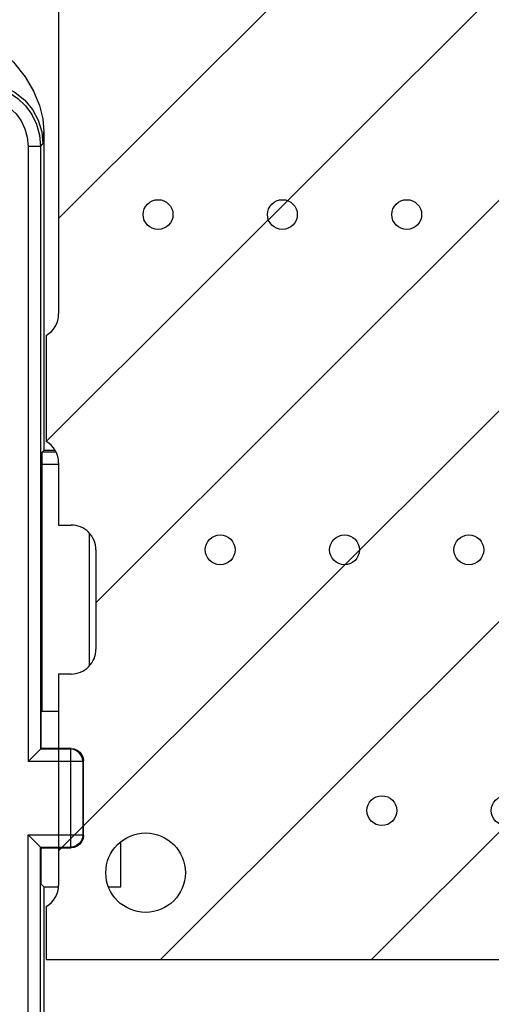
# Model space of a CAD drawing. Extents: x 33 to 410, y 33 to 287.
# Tile 81 of 90: x 294.22 to 297.39, y 218.59 to 225.21. Entities that reach past the tile are written whole.
import ezdxf

# ---------------------------------------------------------------- set-up
doc = ezdxf.new("R2010")
doc.units = 0
doc.header["$LTSCALE"] = 23.1
doc.layers.get('0').update_dxf_attribs({"linetype": 'CONTINUOUS'})
for name, color, linetype in [('ALL_AXIS', 7, 'CONTINUOUS'), ('ALL_DIM', 7, 'CONTINUOUS'), ('ALL_FEATURES', 7, 'CONTINUOUS')]:
    doc.layers.add(name, color=color, linetype=linetype)
doc.dimstyles.get("Standard").update_dxf_attribs({"dimtxt": 2.5, "dimasz": 2.5, "dimexe": 1.25, "dimexo": 0.625, "dimtad": 1, "dimcen": 2.5, "dimazin": 3, "dimtfac": 1, "dimtmove": 0, "dimatfit": 3})

# ---------------------------------------------------------------- blocks, each defined once
blk = doc.blocks.new('_OPEN')
at = {"color": 0, "linetype": 'BYBLOCK'}
for p, q in [((0, 0), (-1, 0.25)), ((-1, -0.25), (0, 0)), ((-1, 0), (0, 0))]:
    blk.add_line(p, q, dxfattribs=at)
blk = doc.blocks.new('*D35')
at = {"layer": 'ALL_DIM', "color": 2, "linetype": 'CONTINUOUS'}
for p, q in [((266.1762, 174.8303), (266.1762, 249.6985)), ((297.9563, 200.6275), (297.9563, 249.6985)), ((266.1762, 248.6985), (282.0662, 248.6985)), ((297.9563, 248.6985), (282.0662, 248.6985))]:
    blk.add_line(p, q, dxfattribs=at)
at = {"layer": 'ALL_DIM', "color": 2, "linetype": 'CONTINUOUS', "xscale": 2, "yscale": 2, "zscale": 2, "rotation": 180}
blk.add_blockref('_OPEN', (266.1762, 248.6985), dxfattribs=at)
at = {"layer": 'ALL_DIM', "color": 2, "linetype": 'CONTINUOUS', "xscale": 2, "yscale": 2, "zscale": 2}
blk.add_blockref('_OPEN', (297.9563, 248.6985), dxfattribs=at)
blk = doc.blocks.new('*D39')
at = {"layer": 'ALL_DIM', "color": 2, "linetype": 'CONTINUOUS'}
for p, q in [((266.1762, 174.8303), (266.1762, 261.6985)), ((330.396, 251), (330.396, 261.6985)), ((266.1762, 260.6985), (298.2861, 260.6985)), ((330.396, 260.6985), (298.2861, 260.6985))]:
    blk.add_line(p, q, dxfattribs=at)
at = {"layer": 'ALL_DIM', "color": 2, "linetype": 'CONTINUOUS', "xscale": 2, "yscale": 2, "zscale": 2, "rotation": 180}
blk.add_blockref('_OPEN', (266.1762, 260.6985), dxfattribs=at)
at = {"layer": 'ALL_DIM', "color": 2, "linetype": 'CONTINUOUS', "xscale": 2, "yscale": 2, "zscale": 2}
blk.add_blockref('_OPEN', (330.396, 260.6985), dxfattribs=at)
blk = doc.blocks.new('*D40')
at = {"layer": 'ALL_DIM', "color": 2, "linetype": 'CONTINUOUS'}
for p, q in [((266.1762, 174.8303), (266.1762, 255.6985)), ((314.4893, 200.6275), (314.4893, 255.6985)), ((266.1762, 254.6985), (290.3327, 254.6985)), ((314.4893, 254.6985), (290.3327, 254.6985))]:
    blk.add_line(p, q, dxfattribs=at)
at = {"layer": 'ALL_DIM', "color": 2, "linetype": 'CONTINUOUS', "xscale": 2, "yscale": 2, "zscale": 2, "rotation": 180}
blk.add_blockref('_OPEN', (266.1762, 254.6985), dxfattribs=at)
at = {"layer": 'ALL_DIM', "color": 2, "linetype": 'CONTINUOUS', "xscale": 2, "yscale": 2, "zscale": 2}
blk.add_blockref('_OPEN', (314.4893, 254.6985), dxfattribs=at)

msp = doc.modelspace()

# ---------------------------------------------------------------- linework, layer by layer
at = {"color": 2, "linetype": 'CONTINUOUS'}
for p, q in [((294.4, 222.375), (302.2719, 230.2469)), ((294.4827, 223.8747), (300.8549, 230.2469)), ((294.4827, 219.6235), (305.106, 230.2469)), ((294.7332, 221.2911), (303.689, 230.2469)), ((295.1671, 218.8909), (306.5231, 230.2469)), ((296.5841, 218.8909), (307.9401, 230.2469))]:
    msp.add_line(p, q, dxfattribs=at)
at = {"color": 7, "linetype": 'CONTINUOUS'}
for p, q in [((294.4827, 226.2389), (294.4827, 223.2329)), ((294.3992, 223.0883), (294.3992, 222.3755)), ((294.4827, 222.2309), (294.4827, 221.8134)), ((294.4827, 221.8134), (294.5662, 221.8134)), ((294.7332, 221.6464), (294.7332, 220.9784)), ((294.5662, 220.8114), (294.4827, 220.8114)), ((294.4827, 220.8114), (294.4827, 219.3919)), ((294.3992, 219.2473), (294.3992, 218.8909)), ((294.3992, 218.8909), (305.9222, 218.8909))]:
    msp.add_line(p, q, dxfattribs=at)
at = {"color": 2, "linetype": 'CONTINUOUS'}
msp.add_circle((302.4913, 224.4132), 10.3659, dxfattribs=at)
at = {"color": 7, "linetype": 'CONTINUOUS'}
for centre, start, end in [((294.3157, 223.2329), 299.99998, 0.00004), ((294.3157, 222.2309), 359.99996, 60.00002), ((294.5662, 221.6464), 359.99996, 90.00004), ((294.5662, 220.9784), 269.99996, 0.00004), ((294.3157, 219.3919), 299.99998, 0.00004)]:
    msp.add_arc(centre, 0.167, start, end, dxfattribs=at)
at = {"layer": 'ALL_AXIS', "color": 7, "linetype": 'CONTINUOUS'}
for p, q in [((294.4827, 226.2389), (294.4827, 223.2329)), ((294.3992, 223.0883), (294.3992, 222.3755)), ((294.4827, 222.2309), (294.4827, 221.8134)), ((294.4827, 221.8134), (294.5662, 221.8134)), ((294.7332, 221.6464), (294.7332, 220.9784)), ((294.4827, 220.8114), (294.4827, 220.3104)), ((294.5662, 220.8114), (294.4827, 220.8114)), ((294.4827, 219.6424), (294.4827, 219.3919)), ((294.3992, 219.2473), (294.3992, 218.8909)), ((294.3992, 218.8909), (305.9222, 218.8909))]:
    msp.add_line(p, q, dxfattribs=at)
for centre, radius in [((295.1507, 223.9009), 0.1002), ((295.9857, 223.9009), 0.1002), ((296.8207, 223.9009), 0.1002), ((295.5682, 221.6464), 0.1002), ((296.4032, 221.6464), 0.1002), ((297.2382, 221.6464), 0.1002), ((296.6537, 219.8929), 0.1002), ((297.4887, 219.8929), 0.1002), ((295.0672, 219.4754), 0.2672)]:
    msp.add_circle(centre, radius, dxfattribs=at)
for centre, start, end in [((294.3157, 223.2329), 299.99998, 0.00004), ((294.3157, 222.2309), 359.99996, 60.00002), ((294.5662, 221.6464), 359.99996, 90.00004), ((294.5662, 220.9784), 269.99996, 0.00004), ((294.3157, 219.3919), 299.99998, 0.00004)]:
    msp.add_arc(centre, 0.167, start, end, dxfattribs=at)
at = {"layer": 'ALL_FEATURES', "color": 7, "linetype": 'CONTINUOUS'}
for p, q in [((294.3832, 224.4576), (294.3832, 222.3144)), ((294.3832, 222.3144), (294.373, 222.3042)), ((294.4603, 222.3144), (294.3832, 222.3144)), ((294.3716, 220.5609), (294.3716, 222.2207)), ((294.3716, 220.5609), (294.3658, 220.5551)), ((294.3658, 220.3104), (294.3658, 220.5551)), ((294.3716, 220.5609), (294.4827, 220.5609)), ((294.3658, 220.3104), (294.2779, 220.2225)), ((294.5662, 220.3104), (294.3658, 220.3104)), ((294.6497, 219.7259), (294.6497, 220.2269)), ((294.2779, 219.7303), (294.3658, 219.6424)), ((294.3658, 219.3977), (294.3658, 219.6424)), ((294.3658, 219.6424), (294.5662, 219.6424)), ((294.9002, 219.3802), (294.9002, 219.6839)), ((294.3832, 219.3802), (294.3658, 219.3977)), ((294.3832, 219.3802), (294.3832, 217.9)), ((294.3832, 219.3802), (294.4827, 219.3802)), ((294.8191, 219.3802), (294.9002, 219.3802))]:
    msp.add_line(p, q, dxfattribs=at)
at = {"layer": 'ALL_FEATURES', "color": 9, "linetype": 'CONTINUOUS'}
for p, q in [((294.2779, 224.3596), (294.2779, 220.2225)), ((294.3614, 224.3596), (294.2779, 224.3596)), ((294.3614, 224.3596), (294.3775, 224.3757)), ((294.3614, 224.3596), (294.3614, 220.306)), ((294.4645, 222.3042), (294.373, 222.3042)), ((294.4827, 222.2207), (294.3716, 222.2207)), ((294.6895, 220.8672), (294.6895, 221.7576)), ((294.5618, 220.306), (294.3614, 220.306)), ((294.5662, 220.3104), (294.5618, 220.306)), ((294.5618, 220.306), (294.5618, 219.6468)), ((294.6497, 220.2269), (294.6453, 220.2225)), ((294.6453, 220.2225), (294.2779, 220.2225)), ((294.6453, 220.2225), (294.6453, 219.7303)), ((294.2779, 217.998), (294.2779, 219.7303)), ((294.2779, 219.7303), (294.6453, 219.7303)), ((294.6453, 219.7303), (294.6497, 219.7259)), ((294.3614, 217.998), (294.3614, 219.6468)), ((294.3614, 219.6468), (294.5618, 219.6468)), ((294.5618, 219.6468), (294.5662, 219.6424))]:
    msp.add_line(p, q, dxfattribs=at)
at = {"layer": 'ALL_FEATURES', "color": 7, "linetype": 'CONTINUOUS'}
for points in [[(293.973, 225.1271), (294.0839, 225.0253), (294.1804, 224.9253), (294.2577, 224.8266), (294.3151, 224.7299), (294.3541, 224.6355), (294.3762, 224.5444), (294.3832, 224.4576)], [(294.3716, 222.2207), (294.3716, 222.2421), (294.3718, 222.262), (294.372, 222.2792), (294.3723, 222.2925), (294.3726, 222.301), (294.373, 222.3042)], [(294.5662, 220.3104), (294.5878, 220.3076), (294.6079, 220.2992), (294.6252, 220.286), (294.6385, 220.2687), (294.6468, 220.2485), (294.6497, 220.2269)], [(294.6497, 219.7259), (294.6468, 219.7043), (294.6385, 219.6841), (294.6252, 219.6669), (294.6079, 219.6536), (294.5878, 219.6452), (294.5662, 219.6424)]]:
    msp.add_lwpolyline(points, dxfattribs=at)
at = {"layer": 'ALL_FEATURES', "color": 9, "linetype": 'CONTINUOUS'}
for points in [[(293.9601, 224.7932), (294.0415, 224.7851), (294.1198, 224.7614), (294.192, 224.7228), (294.2552, 224.6709), (294.3071, 224.6076), (294.3457, 224.5355), (294.3695, 224.4572), (294.3775, 224.3757)], [(293.9439, 224.777), (294.0168, 224.7706), (294.0856, 224.7522), (294.1505, 224.7223), (294.2093, 224.6818), (294.2604, 224.6318), (294.3021, 224.574), (294.334, 224.5082), (294.3543, 224.4358), (294.3614, 224.3596)], [(293.9439, 224.6935), (294.0022, 224.6884), (294.0573, 224.6737), (294.1092, 224.6498), (294.1562, 224.6174), (294.1971, 224.5774), (294.2304, 224.5311), (294.256, 224.4785), (294.2723, 224.4206), (294.2779, 224.3596)], [(294.3775, 224.3757), (294.379, 224.382), (294.3804, 224.3974), (294.3818, 224.4221), (294.3832, 224.4576)], [(294.6453, 220.2225), (294.6424, 220.2442), (294.634, 220.2644), (294.6207, 220.2817), (294.6033, 220.2949), (294.5831, 220.3032), (294.5618, 220.306)], [(294.6453, 219.7303), (294.6424, 219.7087), (294.634, 219.6885), (294.6207, 219.6712), (294.6034, 219.6579), (294.5832, 219.6496), (294.5618, 219.6468)]]:
    msp.add_lwpolyline(points, dxfattribs=at)

# ---------------------------------------------------------------- dimensions: what is measured, and where the dimension line sits
at = {"layer": 'ALL_DIM', "color": 2, "linetype": 'CONTINUOUS'}
for base, p2, picture, middle in [((330.396, 260.6985), (330.396, 250), '*D39', (291.4061, 260.6985)), ((314.4893, 254.6985), (314.4893, 199.6275), '*D40', (283.4527, 254.6985)), ((297.9563, 248.6985), (297.9563, 199.6275), '*D35', (275.1862, 248.6985))]:
    dim = msp.add_linear_dim(base=base, p1=(266.1762, 173.8303), p2=p2, dimstyle='Standard', dxfattribs=at)
    dim.commit()
    dim.dimension.update_dxf_attribs({"geometry": picture, "text_midpoint": middle, "dimtype": 128})

doc.saveas('drawing.dxf')
